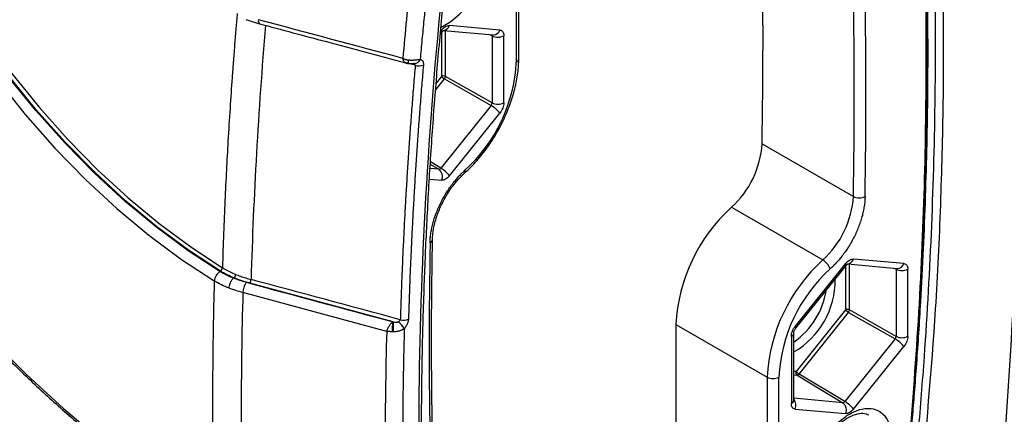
# Model space of a CAD drawing. Header units: millimetres. Extents: x 25 to 1092, y 25 to 838.
# Tile 85 of 94: x 986 to 1056, y 541 to 569. Entities that reach past the tile are written whole.
import ezdxf

# ---------------------------------------------------------------- set-up
doc = ezdxf.new("R2010")
doc.units = ezdxf.units.MM
doc.header["$LTSCALE"] = 4

msp = doc.modelspace()

# ---------------------------------------------------------------- linework, layer by layer
for p, q in [((1021.794175, 565.971777), (1021.794175, 574.527348)), ((1021.61966, 574.284128), (1021.61966, 565.728557)), ((1002.314513, 568.77413), (1003.274236, 568.461325)), ((1020.442107, 568.008234), (1016.847127, 568.329679)), ((1016.191667, 567.705747), (1016.327549, 567.874783)), ((1016.284477, 568.004868), (1016.211168, 567.913672)), ((1016.285406, 567.822357), (1016.285406, 564.69898)), ((1016.423132, 567.974933), (1019.967728, 567.657992)), ((1016.565759, 564.700392), (1016.565759, 567.96218)), ((1019.753863, 567.677115), (1019.88822, 567.603751)), ((1019.88822, 567.603751), (1019.88822, 562.810185)), ((1020.723432, 562.814393), (1020.723432, 567.607959)), ((1014.403935, 565.495851), (1013.90035, 565.630837)), ((1014.342854, 565.616447), (1014.303022, 565.617878)), ((1016.285406, 564.69898), (1015.893048, 564.21089)), ((1019.88822, 562.810185), (1016.565759, 564.700392)), ((1015.853571, 563.720165), (1016.495059, 564.518171)), ((1016.495059, 564.518171), (1019.81752, 562.627963)), ((1019.81752, 562.627963), (1016.22254, 558.155843)), ((1016.847127, 557.617185), (1020.442107, 562.089306)), ((1039.171609, 559.898759), (1045.689471, 556.136077)), ((1015.477204, 558.436916), (1016.08114, 558.074214)), ((1016.22254, 558.155843), (1015.486896, 558.597643)), ((1016.08114, 558.074214), (1015.459836, 558.129768)), ((1015.416873, 557.369951), (1016.284477, 557.292374)), ((1036.987014, 555.364405), (1043.504876, 551.601723)), ((1045.134433, 551.344728), (1041.539454, 546.872608)), ((1041.582526, 546.742523), (1045.177506, 551.214644)), ((1045.273089, 551.314793), (1048.817684, 550.997853)), ((1045.415716, 548.040253), (1045.415716, 551.30204)), ((1049.292064, 551.348094), (1045.697084, 551.66954)), ((1045.135363, 551.162218), (1045.135363, 548.03884)), ((1048.60382, 551.016975), (1048.738176, 550.943611)), ((1048.738176, 550.943611), (1048.738176, 546.150045)), ((1049.573389, 546.154253), (1049.573389, 550.947819)), ((1001.427977, 550.299711), (1001.464858, 550.321003)), ((1012.83618, 547.188426), (1002.59348, 549.94432)), ((1012.366476, 546.505237), (1002.094905, 549.268856)), ((1045.135363, 548.03884), (1041.597382, 543.637626)), ((1041.807035, 543.456816), (1045.345016, 547.858031)), ((1045.345016, 547.858031), (1048.667476, 545.967824)), ((1048.738176, 546.150045), (1045.415716, 548.040253)), ((1033.012581, 546.989755), (1033.012581, 538.434184)), ((1033.012581, 546.989755), (1039.530443, 543.227073)), ((1041.432643, 541.597175), (1041.432643, 546.390741)), ((1041.258128, 546.147521), (1041.258128, 541.353955)), ((1048.667476, 545.967824), (1045.072497, 541.495703)), ((1045.697084, 540.957046), (1049.292064, 545.429166)), ((1041.597382, 543.637626), (1041.432643, 543.652356)), ((1039.530443, 543.227073), (1039.530443, 534.671503)), ((1040.3619, 534.677786), (1040.3619, 543.233357)), ((1041.432643, 543.396021), (1041.665635, 543.375188)), ((1041.665635, 543.375188), (1044.931097, 541.414075)), ((1045.072497, 541.495703), (1041.807035, 543.456816)), ((1041.431947, 541.599027), (1041.432643, 541.597238)), ((1044.931097, 541.414075), (1041.432643, 541.726889)), ((1041.539454, 540.95368), (1045.134433, 540.632235))]:
    msp.add_line(p, q)
at = {"flags": 128}
for points in [[(957.510418, 593.766442), (958.136552, 591.37335), (959.176108, 587.869606), (960.363204, 584.357131), (961.693646, 580.848332), (963.162734, 577.355603), (964.765281, 573.89128), (966.495624, 570.467602), (968.347653, 567.09666), (970.314825, 563.790361), (972.390193, 560.560385), (974.566424, 557.41814), (976.835833, 554.374726), (979.190404, 551.440891), (981.621819, 548.627), (984.12149, 545.942992), (986.680588, 543.398346), (989.290074, 541.002052), (991.94073, 538.762573), (994.623193, 536.68782), (997.327989, 534.785121), (1000.045564, 533.061197)], [(971.662015, 590.492146), (972.473272, 587.622816), (973.484106, 584.596641), (974.651811, 581.575041), (975.969717, 578.575279), (977.430295, 575.61449), (979.025203, 572.709587), (980.745329, 569.877164), (982.580847, 567.133401), (984.521273, 564.493971), (986.555522, 561.973952), (988.671973, 559.587739), (990.858536, 557.348964), (993.102721, 555.270414), (995.391709, 553.363963), (997.712423, 551.640502), (1000.051607, 550.109876)], [(1000.458426, 550.774278), (998.182054, 552.262334), (995.923203, 553.93541), (993.694399, 555.784226), (991.508002, 557.798532), (989.376136, 559.967156), (987.310624, 562.278073), (985.322921, 564.718467), (983.424048, 567.274805), (981.624536, 569.932911), (979.934364, 572.678044), (978.362905, 575.494982), (976.918874, 578.368103), (975.610278, 581.281473), (974.444375, 584.218938), (973.427629, 587.164208), (972.565679, 590.100949), (972.495394, 590.366079)], [(1000.489666, 550.809814), (998.213014, 552.299338), (995.953972, 553.973882), (993.72507, 555.824155), (991.538674, 557.839894), (989.40691, 560.009917), (987.341606, 562.322187), (985.354217, 564.763877), (983.455767, 567.321442), (981.656789, 569.980695), (979.96726, 572.726885), (978.396555, 575.544778), (976.953384, 578.418742), (975.645755, 581.332836), (974.48092, 584.270893), (973.465342, 587.216616), (972.604653, 590.153664), (972.550321, 590.358561)], [(972.847782, 590.314715), (972.875537, 590.210432), (973.73255, 587.286745), (974.743724, 584.354449), (975.903449, 581.429806), (977.205295, 578.529037), (978.642041, 575.66823), (980.205719, 572.86325), (981.887656, 570.129655), (983.678525, 567.482605), (985.568392, 564.936781), (987.546778, 562.506302), (989.602708, 560.204649), (991.724782, 558.044585), (993.90123, 556.038091), (996.119981, 554.196296), (998.368729, 552.529413), (1000.635004, 551.046688)], [(1016.327549, 567.874783), (1016.330883, 567.880093), (1016.332871, 567.909487), (1016.317206, 567.951606), (1016.284477, 568.004868)], [(1045.177506, 551.214644), (1045.18084, 551.219953), (1045.182828, 551.249347), (1045.167163, 551.291466), (1045.134433, 551.344728)], [(1041.576252, 546.736822), (1041.58586, 546.747833), (1041.587848, 546.777226), (1041.572183, 546.819346), (1041.539454, 546.872608)]]:
    msp.add_lwpolyline(points, dxfattribs=at)
for centre, radius, start, end in [((619.006841, 567.204647), 420.228281, 359.00383267, 0.94376096), ((1013.23615, 573.738343), 6.30861, 298.38333175, 357.92852794), ((625.747635, 563.440037), 420.00535, 359.00356703, 0.99643297), ((626.017498, 563.446271), 420.566943, 359.00356703, 0.99643297), ((1003.530193, 568.67988), 0.337267, 168.23062073, 220.16044525), ((1016.364438, 568.480486), 0.505699, 276.93122553, 342.64967336), ((1020.301707, 568.423517), 0.918143, 243.23378134, 297.34351614), ((1019.969388, 568.152122), 0.494132, 269.80745358, 343.07061213), ((1021.500879, 565.998004), 0.294466, 293.78963247, 354.89022658), ((1015.041386, 565.740987), 1.145972, 173.00247312, 185.69874881), ((1014.334799, 566.063668), 0.446262, 269.00399236, 340.87455006), ((1014.672617, 566.340452), 0.886307, 252.35327441, 290.61859018), ((1010.433603, 566.30147), 11.200719, 312.15587059, 357.06806269), ((1016.426965, 564.425224), 0.30819, 63.23378134, 117.34351614), ((1016.880111, 565.176603), 0.762757, 218.76881813, 239.6808285), ((1016.251035, 564.717676), 0.315199, 320.73191259, 356.85672767), ((1018.670393, 560.666398), 2.272364, 38.76881813, 59.6808285), ((1020.301707, 563.629951), 0.918143, 243.23378134, 297.34351614), ((1032.479752, 560.32938), 6.705699, 312.23353388, 356.31809201), ((1015.690085, 557.555149), 0.649886, 336.15020917, 53.00620512), ((1015.075413, 556.194278), 2.272364, 38.76881813, 59.6808285), ((1017.782862, 557.915846), 0.187162, 321.68407781, 26.08217209), ((1038.997614, 556.566698), 6.705699, 312.23353388, 356.31809201), ((1046.108718, 556.97246), 0.935577, 243.37715927, 296.13603895), ((1045.130845, 546.369098), 12.134147, 132.15587097, 177.06806269), ((1435.964062, 545.515643), 420.566943, 179.00356703, 180.99643297), ((1015.350903, 553.093482), 0.286034, 292.57672819, 353.5448104), ((1051.648707, 542.606416), 12.134147, 132.15587097, 177.06806269), ((1042.842112, 550.519956), 1.268651, 20.47750899, 58.50552486), ((1045.214151, 551.820515), 0.505982, 277.09727248, 342.63956441), ((1048.819345, 551.491982), 0.494132, 269.80745358, 343.07061213), ((1000.935208, 550.02559), 0.887611, 122.48996348, 174.55113377), ((1000.319239, 551.077406), 0.317256, 302.49267234, 354.4435567), ((1001.211824, 550.588619), 0.3683, 313.3960892, 357.59391184), ((1051.547957, 542.660444), 11.200719, 132.15587097, 177.06806269), ((1049.151663, 551.763377), 0.918143, 243.23378134, 297.34351614), ((1003.446103, 549.241093), 1.351484, 145.57450931, 178.82296649), ((1002.195293, 550.217204), 0.482721, 325.57655769, 358.77911118), ((1038.472517, 550.154404), 5.914974, 300.02951337, 0.74440761), ((1038.321166, 550.256887), 5.485256, 304.55823697, 351.34346866), ((1045.276922, 547.765085), 0.30819, 63.23378134, 117.34351614), ((1045.730068, 548.516463), 0.762757, 218.76881813, 239.6808285), ((1045.100991, 548.057536), 0.315199, 320.73191259, 356.85672767), ((1019.512834, 546.466099), 6.755925, 173.85415334, 179.91543992), ((1083.523456, 546.456155), 70.691068, 179.4064763, 179.98584251), ((1012.251076, 545.80348), 1.648816, 33.6090398, 56.58790732), ((1013.569321, 548.143717), 0.837747, 253.81677832, 294.6130691), ((1041.139371, 546.417048), 0.29453, 293.77899478, 354.69690366), ((1047.52035, 544.006259), 2.272364, 38.76881813, 59.6808285), ((1049.151663, 546.969811), 0.918143, 243.23378134, 297.34351614), ((1041.796899, 543.549421), 0.218145, 156.15020917, 233.00620513), ((1042.192087, 544.115248), 0.762757, 218.76881813, 239.6808285), ((1039.939976, 544.050064), 0.919255, 243.54436742, 297.32159713), ((1041.652896, 543.560538), 0.185788, 273.93172586, 326.06289761), ((1041.139602, 541.623218), 0.294196, 293.75852895, 354.92133009), ((1040.898876, 541.215713), 0.692099, 337.75257347, 39.53566028), ((1044.540042, 540.89501), 0.649886, 336.15020917, 53.00620512), ((1043.92537, 539.534138), 2.272364, 38.76881813, 59.6808285)]:
    msp.add_arc(centre, radius, start, end)
for points, knots in [([(935.874653, 604.508981), (935.882712, 604.468344), (936.149132, 603.125053), (936.790284, 600.458465), (937.804672, 596.518656), (938.953074, 592.574888), (940.21264, 588.640171), (941.583379, 584.724339), (943.056891, 580.84203), (944.622152, 577.01528), (946.256444, 573.286946), (947.924147, 569.717493), (949.460605, 566.614431), (950.870265, 563.89654), (952.311207, 561.222342), (954.139548, 557.975838), (955.899744, 555.020793), (957.623765, 552.248981), (959.128124, 549.907921), (960.971815, 547.153972), (962.961403, 544.306489), (965.102272, 541.376825), (967.369521, 538.414525), (969.748691, 535.450204), (972.227616, 532.508207), (974.79625, 529.607758), (977.445928, 526.764557), (980.168949, 523.991753), (982.958306, 521.300575), (985.807509, 518.700894), (988.710417, 516.201096), (991.661362, 513.809993), (994.654303, 511.530646), (997.68577, 509.384318), (999.945241, 507.85988), (1001.198119, 507.095928), (1001.423561, 506.958463)], [0, 0, 0, 0, 0.001075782, 0.035561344, 0.069970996, 0.104292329, 0.138505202, 0.172575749, 0.20644404, 0.239995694, 0.272986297, 0.304792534, 0.334791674, 0.356051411, 0.378116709, 0.407463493, 0.445121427, 0.460329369, 0.485576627, 0.511773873, 0.539861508, 0.569159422, 0.599394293, 0.630348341, 0.661867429, 0.693838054, 0.726175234, 0.758814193, 0.791704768, 0.824807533, 0.85809106, 0.891529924, 0.925103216, 0.958793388, 0.992585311, 1, 1, 1, 1]), ([(937.467141, 603.354134), (937.562136, 602.848055), (938.107561, 599.94235), (939.559639, 594.519226), (941.820207, 587.154138), (944.549156, 579.778174), (947.69225, 572.451095), (951.233246, 565.21232), (955.135248, 558.122852), (959.251889, 551.43407), (963.53321, 545.171886), (967.923958, 539.334942), (972.519756, 533.776072), (976.017623, 529.933905), (979.710207, 526.115046), (983.611415, 522.332554), (988.344169, 518.244315), (992.303172, 515.125987), (994.425191, 513.603693), (995.453543, 512.865975)], [0, 0, 0, 0, 0.014912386, 0.085621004, 0.156330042, 0.226787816, 0.297311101, 0.368087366, 0.438864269, 0.509388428, 0.573976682, 0.638758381, 0.70353973, 0.768127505, 0.780923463, 0.850827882, 0.920732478, 0.961586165, 1, 1, 1, 1]), ([(1036.789056, 591.042641), (1036.9411, 591.131824), (1037.245051, 591.310109), (1037.700713, 591.568492), (1038.155881, 591.820075), (1038.610555, 592.06422), (1039.064736, 592.301099), (1039.518422, 592.530665), (1039.971614, 592.75293), (1040.424313, 592.967892), (1040.876517, 593.175551), (1041.328227, 593.375908), (1041.779442, 593.568962), (1042.230165, 593.754709), (1043.018983, 594.067377), (1044.138751, 594.473191), (1045.580613, 594.918157), (1046.761927, 595.217193), (1047.703794, 595.416023), (1048.288216, 595.521278), (1048.702268, 595.592662), (1048.943369, 595.666245), (1049.119798, 595.745323), (1049.308195, 595.847571), (1049.561735, 595.995808), (1050.016072, 596.266342), (1050.511239, 596.558854), (1051.019897, 596.859881), (1051.401206, 597.087489), (1051.795694, 597.320178), (1052.303022, 597.574565), (1052.934277, 597.805173), (1053.665874, 597.934314), (1054.352631, 597.90406), (1054.975946, 597.720884), (1055.518142, 597.381816), (1055.968797, 596.90173), (1056.315109, 596.287194), (1056.511044, 595.6762), (1056.598118, 595.204527), (1056.632478, 594.921832), (1056.655933, 594.708286), (1056.679305, 594.494701), (1056.712174, 594.211177), (1056.766585, 593.71272), (1056.977654, 591.765619), (1057.301879, 588.416173), (1057.669183, 583.769591), (1057.957255, 579.070751), (1058.166542, 574.320016), (1058.29693, 569.517255), (1058.382722, 561.430319), (1058.135613, 549.88839), (1057.40639, 539.110217), (1056.842573, 533.016144), (1056.733569, 531.890543), (1056.670307, 531.246778), (1056.62556, 530.764843), (1056.561173, 530.274864), (1056.434207, 529.61019), (1056.205713, 528.763256), (1055.82284, 527.740671), (1055.339054, 526.73678), (1054.767773, 525.773038), (1054.120532, 524.876906), (1053.414829, 524.064929), (1052.790214, 523.478017), (1052.279081, 523.069625), (1051.8902, 522.793856), (1051.498228, 522.553494), (1051.090139, 522.315622), (1050.434061, 521.925712), (1049.843661, 521.575971), (1049.333602, 521.273737), (1049.135121, 521.146456), (1048.938736, 521.001276), (1048.743518, 520.834072), (1048.552519, 520.647616), (1048.296781, 520.384317), (1047.847008, 519.929484), (1047.200147, 519.294464), (1046.162477, 518.305725), (1044.853513, 517.118598), (1043.529155, 515.99568), (1042.460463, 515.135843), (1041.65424, 514.510303), (1040.846669, 513.906838), (1040.037749, 513.325475), (1039.227481, 512.766068), (1038.415866, 512.229173), (1037.602904, 511.712716), (1037.060438, 511.387449), (1036.789056, 511.224726)], [0, 0, 0, 0, 0.0045713, 0.009138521, 0.013702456, 0.018263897, 0.022823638, 0.027382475, 0.031941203, 0.036500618, 0.041061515, 0.04562469, 0.050190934, 0.054761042, 0.059335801, 0.074238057, 0.089060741, 0.103930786, 0.111207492, 0.118840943, 0.122566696, 0.124423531, 0.126292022, 0.127900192, 0.130091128, 0.133914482, 0.141560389, 0.144978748, 0.149207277, 0.153026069, 0.15683462, 0.164492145, 0.172282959, 0.1800885, 0.187906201, 0.195701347, 0.203524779, 0.21131148, 0.219103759, 0.223032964, 0.224995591, 0.226957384, 0.228919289, 0.230881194, 0.234804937, 0.242652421, 0.2844992, 0.326313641, 0.368110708, 0.409905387, 0.451712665, 0.493547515, 0.61899867, 0.74442462, 0.760112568, 0.767958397, 0.771881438, 0.775805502, 0.779736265, 0.783639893, 0.791409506, 0.799186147, 0.807009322, 0.814794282, 0.822610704, 0.830413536, 0.838211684, 0.84211255, 0.846007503, 0.84994719, 0.853892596, 0.858278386, 0.869672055, 0.87164381, 0.873613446, 0.875640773, 0.877585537, 0.879620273, 0.881678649, 0.885793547, 0.893981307, 0.902171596, 0.918434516, 0.934714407, 0.942909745, 0.951085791, 0.959247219, 0.967398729, 0.975545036, 0.983690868, 0.991840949, 1, 1, 1, 1]), ([(1050.529074, 596.369425), (1050.716615, 594.617728), (1051.144934, 590.617066), (1051.608091, 584.221744), (1051.953999, 577.21393), (1052.118929, 570.088699), (1052.11157, 562.859916), (1051.920727, 555.531611), (1051.499902, 546.278405), (1050.785416, 538.799303), (1050.363167, 533.322375), (1049.872925, 531.531213), (1048.983305, 529.728376), (1047.792846, 528.125598), (1046.445887, 526.903492), (1045.084708, 526.138936), (1043.737758, 525.433971), (1041.661993, 523.756793), (1038.984628, 521.008027), (1035.37191, 518.219229), (1031.710276, 515.743863), (1028.028062, 513.759368), (1024.388034, 512.205147), (1022.038501, 511.588858), (1020.869735, 511.282287)], [0, 0, 0, 0, 0.056451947, 0.1289294, 0.201476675, 0.274065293, 0.346666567, 0.419252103, 0.491793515, 0.61854038, 0.634061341, 0.649794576, 0.666340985, 0.682938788, 0.698811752, 0.71427275, 0.730133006, 0.745605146, 0.787463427, 0.829855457, 0.872549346, 0.915298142, 0.957865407, 1, 1, 1, 1]), ([(1020.677242, 511.801317), (1021.778307, 512.087949), (1023.986964, 512.662913), (1027.392557, 514.082577), (1030.811951, 515.874473), (1033.795457, 517.797248), (1036.325682, 519.664835), (1038.419956, 521.390305), (1040.506782, 523.182144), (1042.498219, 525.39225), (1044.223467, 526.29467), (1045.441809, 526.988982), (1046.449721, 527.618663), (1047.660434, 528.798519), (1048.845096, 530.577194), (1049.632884, 532.490892), (1049.87863, 534.277352), (1050.026873, 535.966083), (1050.192359, 537.683222), (1050.447889, 540.588394), (1050.87905, 546.076332), (1051.327562, 554.094277), (1051.576272, 563.365138), (1051.542646, 572.500995), (1051.253405, 580.72308), (1050.782985, 588.069737), (1050.353252, 592.919115), (1050.070611, 595.565209), (1050.017115, 596.066039)], [0, 0, 0, 0, 0.040093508, 0.080424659, 0.120527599, 0.160243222, 0.185258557, 0.210250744, 0.23545478, 0.260796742, 0.285889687, 0.294850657, 0.303744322, 0.321230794, 0.338722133, 0.356216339, 0.372166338, 0.38898695, 0.405407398, 0.421829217, 0.473408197, 0.565558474, 0.658455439, 0.751279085, 0.84414723, 0.91392408, 0.983708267, 1, 1, 1, 1]), ([(1049.455678, 595.733494), (1049.787028, 592.334324), (1050.459281, 585.437971), (1050.943918, 574.688111), (1051.038246, 564.866713), (1050.848059, 556.152359), (1050.585953, 550.399001), (1050.340967, 546.396296), (1050.19277, 544.2208), (1050.062779, 542.497494), (1049.960479, 541.215249), (1049.887961, 540.332262), (1049.811685, 539.428128), (1049.731619, 538.502836), (1049.647896, 537.556436), (1049.563825, 536.630886), (1049.485994, 535.776749), (1049.409537, 534.97131), (1049.335021, 534.207956), (1049.23845, 533.428187), (1049.157988, 532.834009), (1049.036006, 532.480382), (1049.008123, 532.399549)], [0, 0, 0, 0, 0.1711801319, 0.3472960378, 0.5233971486, 0.639360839, 0.755362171, 0.7893670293, 0.8229346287, 0.8547881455, 0.8678427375, 0.8812025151, 0.8948675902, 0.9088380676, 0.923114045, 0.9376956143, 0.9506773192, 0.961715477, 0.9740457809, 0.9850333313, 0.9965788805, 1, 1, 1, 1]), ([(1036.376342, 511.953318), (1036.791465, 512.199028), (1037.20723, 512.454062), (1038.034628, 512.979668), (1038.446893, 513.250577), (1039.679359, 514.087613), (1040.495648, 514.678093), (1042.92872, 516.543352), (1044.529332, 517.910328), (1046.502889, 519.778148), (1046.896238, 520.159677), (1047.386172, 520.646662), (1047.485468, 520.74579), (1047.62942, 520.890962), (1047.676245, 520.938537), (1047.773037, 521.03771), (1047.82252, 521.088804), (1047.975328, 521.245047), (1048.08246, 521.353145), (1048.259534, 521.516341), (1048.320983, 521.570427), (1048.442699, 521.670936), (1048.503028, 521.717809), (1048.681441, 521.849449), (1048.796646, 521.925108), (1048.936015, 522.01085), (1048.964446, 522.028004), (1049.018899, 522.060415), (1049.042727, 522.0745), (1049.11831, 522.119322), (1049.370255, 522.268726), (1049.823756, 522.537653), (1050.226867, 522.7767), (1050.529201, 522.955985), (1050.632017, 523.016776), (1050.834254, 523.135395), (1050.934014, 523.193803), (1051.130669, 523.310955), (1051.228564, 523.370145), (1051.414394, 523.487618), (1051.505499, 523.548437), (1051.779095, 523.740665), (1051.959416, 523.879981), (1052.315468, 524.180012), (1052.491133, 524.34063), (1052.83805, 524.684568), (1053.008842, 524.867421), (1053.503889, 525.438985), (1053.812481, 525.849805), (1054.23993, 526.508707), (1054.376135, 526.735578), (1054.630687, 527.193741), (1054.749725, 527.426061), (1055.082588, 528.131814), (1055.272669, 528.618247), (1055.568477, 529.57538), (1055.677144, 530.046952), (1055.777483, 530.744419), (1055.800863, 530.979859), (1055.835715, 531.347461), (1055.847763, 531.473954), (1055.872167, 531.721775), (1055.884226, 531.844686), (1055.94436, 532.461365), (1055.991378, 532.954155), (1056.221026, 535.41534), (1056.38733, 537.375444), (1056.834059, 543.229252), (1057.062311, 547.096465), (1057.380078, 554.76047), (1057.46958, 558.559457), (1057.50891, 566.072873), (1057.458744, 569.784224), (1057.219247, 577.118712), (1057.029992, 580.741605), (1056.641526, 586.109211), (1056.494578, 587.887482), (1056.248076, 590.536559), (1056.161564, 591.416531), (1056.0253, 592.731681), (1055.978796, 593.169253), (1055.907416, 593.824419), (1055.883351, 594.042612), (1055.846849, 594.369604), (1055.834614, 594.478544), (1055.816157, 594.641891), (1055.809987, 594.696336), (1055.797616, 594.805196), (1055.791276, 594.861321), (1055.78528, 594.913126)], [0, 0, 0, 0, 0.015625, 0.015625, 0.03125, 0.03125, 0.0625, 0.0625, 0.125, 0.125, 0.140625, 0.140625, 0.14453125, 0.14453125, 0.146484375, 0.146484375, 0.1484375, 0.1484375, 0.15234375, 0.15234375, 0.154296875, 0.154296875, 0.15625, 0.15625, 0.16015625, 0.16015625, 0.161132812, 0.161132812, 0.162109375, 0.162109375, 0.1640625, 0.171875, 0.1796875, 0.1796875, 0.18359375, 0.18359375, 0.1875, 0.1875, 0.19140625, 0.19140625, 0.1953125, 0.1953125, 0.203125, 0.203125, 0.2109375, 0.2109375, 0.21875, 0.21875, 0.234375, 0.234375, 0.2421875, 0.2421875, 0.25, 0.25, 0.265625, 0.265625, 0.28125, 0.28125, 0.2890625, 0.2890625, 0.29296875, 0.29296875, 0.296875, 0.296875, 0.3125, 0.3125, 0.375, 0.375, 0.5, 0.5, 0.625, 0.625, 0.75, 0.75, 0.875, 0.875, 0.9375, 0.9375, 0.96875, 0.96875, 0.984375, 0.984375, 0.9921875, 0.9921875, 0.99609375, 0.99609375, 0.998046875, 0.998046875, 1, 1, 1, 1]), ([(957.396025, 593.810935), (957.624668, 592.906884), (958.131908, 590.901266), (959.080476, 587.770982), (960.206322, 584.437774), (961.46429, 581.107711), (962.845405, 577.792034), (964.346683, 574.50079), (965.963073, 571.244262), (967.68963, 568.032549), (969.520953, 564.875632), (971.451352, 561.78333), (973.47483, 558.765262), (975.585109, 555.830821), (977.775655, 552.989141), (980.03969, 550.249072), (982.370221, 547.619154), (984.760056, 545.10759), (987.201829, 542.722234), (989.688023, 540.470529), (992.210989, 538.359619), (994.762982, 536.39585), (997.290972, 534.618291), (999.091633, 533.46433), (1000.03131, 532.89776), (1000.153472, 532.824103)], [0, 0, 0, 0, 0.03746009, 0.083104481, 0.128744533, 0.174380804, 0.220013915, 0.265644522, 0.311273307, 0.356900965, 0.4025282, 0.448155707, 0.493783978, 0.539413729, 0.585045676, 0.630680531, 0.676318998, 0.721961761, 0.767609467, 0.813262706, 0.85892197, 0.904587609, 0.950259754, 0.993533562, 1, 1, 1, 1]), ([(1049.080271, 532.739858), (1049.113671, 532.882895), (1049.223854, 533.354769), (1049.361573, 535.030549), (1049.911848, 540.505063), (1050.541379, 549.497613), (1050.958512, 560.944588), (1050.937043, 572.151764), (1050.531852, 583.049585), (1049.906096, 590.05223), (1049.596594, 593.515776)], [0, 0, 0, 0, 0.0064038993, 0.0211262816, 0.0789901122, 0.2640041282, 0.4489846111, 0.6339548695, 0.8189521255, 1, 1, 1, 1]), ([(1036.789056, 511.224726), (1036.640284, 511.141868), (1036.342843, 510.976208), (1035.896886, 510.735952), (1035.451309, 510.501855), (1035.006112, 510.274498), (1034.561295, 510.053725), (1034.116858, 509.839578), (1033.672801, 509.632046), (1033.229124, 509.431133), (1032.785827, 509.236836), (1032.34291, 509.049157), (1031.900373, 508.868095), (1031.458216, 508.69365), (1031.016439, 508.525826), (1030.202867, 508.228659), (1029.025621, 507.838368), (1027.7495, 507.4851), (1026.737675, 507.247538), (1025.980234, 507.091541), (1025.351956, 506.978629), (1024.906389, 506.911159), (1024.656302, 506.871249), (1024.466971, 506.832302), (1024.282601, 506.777072), (1024.084056, 506.688454), (1023.883346, 506.582612), (1023.478803, 506.354313), (1022.941113, 506.052772), (1022.401002, 505.748801), (1022.063428, 505.55954), (1021.858522, 505.443241), (1021.588605, 505.290399), (1021.115397, 505.036482), (1020.444364, 504.772506), (1019.666836, 504.607574), (1018.937192, 504.606318), (1018.344927, 504.745396), (1017.878747, 504.968828), (1017.519699, 505.229039), (1017.151431, 505.606697), (1016.808494, 506.139459), (1016.607563, 506.682327), (1016.511579, 507.075518), (1016.457781, 507.343206), (1016.41412, 507.694917), (1016.365673, 508.119553), (1016.300878, 508.685659), (1016.22196, 509.395264), (1015.670193, 514.510615), (1014.919981, 524.070735), (1014.550381, 538.430904), (1014.900905, 553.198698), (1015.637709, 563.602484), (1016.183042, 569.337916), (1016.260706, 570.13564), (1016.325305, 570.774977), (1016.37361, 571.254397), (1016.418713, 571.731813), (1016.499572, 572.373764), (1016.678054, 573.203104), (1017.00301, 574.21277), (1017.436917, 575.217659), (1017.964225, 576.190737), (1018.576514, 577.113892), (1019.258864, 577.961758), (1019.995473, 578.720206), (1020.641268, 579.257834), (1021.168169, 579.62821), (1021.56705, 579.869956), (1021.966159, 580.09281), (1022.44504, 580.359519), (1022.9186, 580.627057), (1023.354929, 580.872468), (1023.674112, 581.051958), (1023.935434, 581.197534), (1024.16392, 581.342853), (1024.430753, 581.535871), (1024.687273, 581.773688), (1024.943084, 582.026261), (1025.135241, 582.214592), (1025.329532, 582.400791), (1025.717813, 582.771258), (1026.30413, 583.319358), (1027.350597, 584.267188), (1028.671963, 585.406737), (1030.008749, 586.484007), (1031.086085, 587.307684), (1031.897192, 587.905632), (1032.709519, 588.482306), (1033.523068, 589.037678), (1034.337839, 589.571889), (1035.15383, 590.084404), (1035.971043, 590.577216), (1036.516298, 590.88745), (1036.789056, 591.042641)], [0, 0, 0, 0, 0.004357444, 0.008711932, 0.013064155, 0.017414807, 0.021764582, 0.026114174, 0.030464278, 0.034815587, 0.039168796, 0.043524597, 0.047883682, 0.05224674, 0.05661446, 0.060987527, 0.076429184, 0.091782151, 0.099505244, 0.107262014, 0.115024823, 0.118913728, 0.121134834, 0.12279283, 0.124722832, 0.126664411, 0.12862705, 0.130602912, 0.138512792, 0.144376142, 0.146422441, 0.148400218, 0.150377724, 0.1543286, 0.162255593, 0.170154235, 0.178062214, 0.185973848, 0.19123495, 0.19652711, 0.201805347, 0.20970162, 0.217616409, 0.219573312, 0.221529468, 0.22542881, 0.229318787, 0.233228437, 0.241025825, 0.248829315, 0.373568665, 0.498283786, 0.623103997, 0.747896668, 0.755696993, 0.763502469, 0.767404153, 0.771305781, 0.775208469, 0.77909386, 0.786804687, 0.794570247, 0.802288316, 0.810030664, 0.817736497, 0.825494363, 0.833215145, 0.840964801, 0.844852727, 0.848750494, 0.85264651, 0.856542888, 0.862776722, 0.866517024, 0.869322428, 0.872126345, 0.874168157, 0.876024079, 0.880005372, 0.882015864, 0.884026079, 0.885998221, 0.888040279, 0.896051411, 0.904062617, 0.920048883, 0.936056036, 0.944084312, 0.952093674, 0.960088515, 0.968073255, 0.976052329, 0.984030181, 0.992011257, 1, 1, 1, 1]), ([(1017.046356, 506.52585), (1016.985621, 506.618007), (1016.696455, 507.056771), (1016.549331, 508.246348), (1016.392527, 509.784726), (1016.231773, 511.272816), (1016.089777, 512.697257), (1015.842583, 515.309261), (1015.429262, 520.37648), (1015.123573, 525.9559), (1014.963056, 530.755048), (1014.897828, 533.507648), (1014.85844, 536.332935), (1014.846761, 539.252376), (1014.864453, 542.142618), (1014.906851, 544.843204), (1014.967785, 547.375396), (1015.065445, 550.42907), (1015.225514, 554.164791), (1015.47491, 558.571587), (1015.735288, 562.286606), (1015.977775, 565.283514), (1016.167769, 567.513011), (1016.390608, 569.723818), (1016.543459, 571.775172), (1016.889253, 573.632043), (1017.561748, 575.25304), (1018.34803, 576.625625), (1019.317102, 577.874844), (1020.415787, 578.943473), (1021.600023, 579.698557), (1022.771618, 580.356), (1023.95177, 580.929208), (1025.267022, 582.149218), (1026.84048, 583.65211), (1028.862282, 585.392107), (1031.257838, 587.279137), (1033.900005, 589.152504), (1035.761078, 590.221245), (1036.664383, 590.739978)], [0, 0, 0, 0, 0.005163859, 0.024585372, 0.04355985, 0.060893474, 0.07711476, 0.092946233, 0.151391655, 0.25086343, 0.280992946, 0.311129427, 0.341954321, 0.373960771, 0.406650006, 0.435982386, 0.461355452, 0.488223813, 0.533939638, 0.5805079, 0.627796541, 0.650831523, 0.674348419, 0.69747887, 0.719428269, 0.738959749, 0.752630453, 0.766596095, 0.780766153, 0.795073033, 0.809611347, 0.824685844, 0.838908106, 0.853069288, 0.875376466, 0.90097317, 0.930665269, 0.966347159, 1, 1, 1, 1]), ([(1050.676319, 576.24323), (1050.68883, 575.996975), (1050.854735, 572.731474), (1050.899052, 566.270398), (1050.787944, 556.867782), (1050.354452, 547.292028), (1049.841537, 540.574603), (1049.506322, 536.829888), (1049.436497, 536.06101), (1049.367633, 535.313516), (1049.298853, 534.573867), (1049.232145, 533.907953), (1049.161646, 533.252832), (1049.073538, 532.626721), (1048.895417, 531.878211), (1048.546402, 531.008812), (1048.017056, 530.075257), (1047.380585, 529.224966), (1046.495111, 528.373497), (1045.35995, 527.733859), (1044.080533, 527.007922), (1042.767912, 526.205287), (1041.559896, 524.931984), (1040.299011, 523.753764), (1039.007323, 522.591157), (1036.98587, 520.896489), (1035.178495, 519.46284), (1033.79543, 518.609082), (1033.596114, 518.486045)], [0, 0, 0, 0, 0.012242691, 0.162345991, 0.312604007, 0.462595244, 0.612534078, 0.62349749, 0.634853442, 0.647881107, 0.657840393, 0.668822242, 0.678361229, 0.687729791, 0.696960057, 0.71088531, 0.724895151, 0.738916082, 0.752903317, 0.776165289, 0.801400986, 0.824608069, 0.848349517, 0.873421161, 0.898239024, 0.922956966, 0.988897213, 1, 1, 1, 1]), ([(1015.303951, 571.585882), (1015.254814, 571.112008), (1015.15654, 570.164273), (1015.017024, 568.746012), (1014.882775, 567.330014), (1014.798545, 566.388313), (1014.75643, 565.917455)], [0, 0, 0, 0, 0.250003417, 0.500000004, 0.749996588, 1, 1, 1, 1]), ([(1001.687806, 569.200173), (1001.657968, 568.848222), (1001.596538, 568.123624), (1001.506546, 567.007673), (1001.415536, 565.831399), (1001.30268, 564.298925), (1001.170328, 562.366658), (1001.035219, 560.168991), (1000.914779, 557.971151), (1000.809679, 555.788636), (1000.712719, 553.461961), (1000.661447, 551.868502), (1000.635004, 551.046688)], [0, 0, 0, 0, 0.057440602, 0.118258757, 0.182454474, 0.250027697, 0.369582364, 0.500097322, 0.612474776, 0.733251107, 0.862426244, 1, 1, 1, 1]), ([(1003.272494, 568.462333), (1004.866698, 568.035664), (1008.345051, 567.104726), (1011.823353, 566.171668), (1013.707474, 565.666251)], [0, 0, 0, 0, 0.458321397, 1, 1, 1, 1]), ([(1016.284477, 568.004868), (1016.369572, 568.110726), (1016.467602, 568.197634), (1016.664001, 568.311012), (1016.762031, 568.337288), (1016.847127, 568.329679)], [0, 0, 0, 0, 0.5, 0.5, 1, 1, 1, 1]), ([(1016.327723, 567.875001), (1016.340419, 567.889956), (1016.364872, 567.918759), (1016.402007, 567.955557), (1016.428296, 567.974441), (1016.422896, 567.975574), (1016.421609, 567.975845)], [0, 0, 0, 0, 0.242999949, 0.468002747, 0.873178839, 1, 1, 1, 1]), ([(1020.442107, 568.008234), (1020.527203, 568.000625), (1020.598953, 567.959168), (1020.697153, 567.819448), (1020.723432, 567.721426), (1020.723432, 567.607959)], [0, 0, 0, 0, 0.5, 0.5, 1, 1, 1, 1]), ([(1013.514379, 565.985558), (1013.540633, 565.974947), (1013.58732, 565.956079), (1013.650583, 565.934574), (1013.722846, 565.912727), (1013.804908, 565.89259), (1013.873128, 565.884329), (1013.90395, 565.880597)], [0, 0, 0, 0, 0.213852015, 0.380277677, 0.496671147, 0.772597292, 1, 1, 1, 1]), ([(1013.91471, 565.692898), (1013.902163, 565.685427), (1013.875801, 565.669729), (1013.834341, 565.654901), (1013.790011, 565.647774), (1013.743839, 565.651702), (1013.697269, 565.66887), (1013.650538, 565.702014), (1013.60682, 565.752243), (1013.568315, 565.818759), (1013.536613, 565.896286), (1013.521798, 565.955769), (1013.514379, 565.985558)], [0, 0, 0, 0, 0.072352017, 0.152024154, 0.239001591, 0.332989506, 0.433351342, 0.539077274, 0.657512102, 0.772993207, 0.886315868, 1, 1, 1, 1]), ([(1017.929793, 557.799882), (1018.080708, 557.941738), (1018.516771, 558.351629), (1019.195425, 559.128461), (1019.923686, 560.144324), (1020.554082, 561.236941), (1021.071069, 562.375798), (1021.46124, 563.53336), (1021.707552, 564.659914), (1021.788811, 565.467823), (1021.793285, 565.888192), (1021.794175, 565.971777)], [0, 0, 0, 0, 0.068575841, 0.198148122, 0.327575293, 0.456909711, 0.586307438, 0.715881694, 0.845804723, 0.969340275, 1, 1, 1, 1]), ([(1014.403935, 565.49585), (1014.3637, 565.023907), (1014.283236, 564.080079), (1014.170395, 562.667944), (1014.063314, 561.258608), (1013.962557, 559.852359), (1013.867975, 558.449166), (1013.779608, 557.049085), (1013.697446, 555.65215), (1013.621489, 554.258397), (1013.551747, 552.867869), (1013.488179, 551.480581), (1013.430936, 550.096651), (1013.379452, 548.715819), (1013.350372, 547.798032), (1013.335832, 547.339166)], [0, 0, 0, 0, 0.076978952, 0.153948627, 0.230909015, 0.307860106, 0.384801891, 0.46173436, 0.538657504, 0.615571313, 0.692475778, 0.769370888, 0.846256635, 0.923133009, 1, 1, 1, 1]), ([(1013.744523, 565.653728), (1013.756141, 565.650989), (1013.779416, 565.645501), (1013.818039, 565.637981), (1013.859404, 565.631226), (1013.886616, 565.62859), (1013.901069, 565.627191)], [0, 0, 0, 0, 0.232867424, 0.466536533, 0.716645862, 1, 1, 1, 1]), ([(1013.901067, 565.627189), (1013.999385, 565.62426), (1014.132997, 565.620279), (1014.282223, 565.623408), (1014.324869, 565.618515), (1014.342908, 565.616445)], [0, 0, 0, 0, 0.616478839, 0.837773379, 1, 1, 1, 1]), ([(1013.90395, 565.880597), (1013.935713, 565.878162), (1013.997396, 565.873433), (1014.086977, 565.870506), (1014.169969, 565.870136), (1014.245862, 565.871891), (1014.314374, 565.875019), (1014.409116, 565.880953), (1014.524671, 565.89095), (1014.652666, 565.905576), (1014.722659, 565.913589), (1014.75643, 565.917455)], [0, 0, 0, 0, 0.100317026, 0.19481183, 0.283102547, 0.364925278, 0.440121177, 0.50862134, 0.683586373, 0.847335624, 1, 1, 1, 1]), ([(1014.984726, 565.510916), (1014.944568, 565.039897), (1014.864258, 564.09793), (1014.751625, 562.688585), (1014.644737, 561.282034), (1014.544157, 559.878528), (1014.449734, 558.477998), (1014.361508, 557.080463), (1014.279468, 555.685919), (1014.203616, 554.294365), (1014.133962, 552.905806), (1014.070463, 551.520222), (1014.013273, 550.137691), (1013.961827, 548.75792), (1013.932765, 547.840721), (1013.918232, 547.382087)], [0, 0, 0, 0, 0.076946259, 0.15388094, 0.230806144, 0.307723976, 0.384636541, 0.461545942, 0.538454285, 0.615363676, 0.692276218, 0.769194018, 0.846119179, 0.923053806, 1, 1, 1, 1]), ([(1014.403935, 565.49585), (1014.409601, 565.525417), (1014.398928, 565.553889), (1014.350184, 565.599922), (1014.311812, 565.617935), (1014.266033, 565.628773)], [0, 0, 0, 0, 0.5, 0.5, 1, 1, 1, 1]), ([(1014.75643, 565.917455), (1014.77164, 565.913713), (1014.801752, 565.906304), (1014.842256, 565.886504), (1014.878474, 565.860459), (1014.910085, 565.827523), (1014.939174, 565.785407), (1014.963675, 565.7316), (1014.980498, 565.665177), (1014.989029, 565.591616), (1014.98616, 565.537815), (1014.984726, 565.510916)], [0, 0, 0, 0, 0.1019565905, 0.2018352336, 0.3007119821, 0.3996955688, 0.4998911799, 0.6228763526, 0.7494499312, 0.8747367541, 1, 1, 1, 1]), ([(1020.723432, 562.814393), (1020.723432, 562.700926), (1020.697153, 562.572561), (1020.598953, 562.319463), (1020.527203, 562.195164), (1020.442107, 562.089306)], [0, 0, 0, 0, 0.5, 0.5, 1, 1, 1, 1]), ([(1015.460717, 552.829369), (1015.462287, 552.8863), (1015.465425, 553.000163), (1015.477957, 553.17499), (1015.496191, 553.352372), (1015.520658, 553.5323), (1015.551162, 553.714368), (1015.587688, 553.89827), (1015.630161, 554.083668), (1015.678507, 554.270232), (1015.732638, 554.457624), (1015.792456, 554.645506), (1015.857854, 554.833542), (1015.928715, 555.021392), (1016.004909, 555.208717), (1016.086303, 555.395183), (1016.207249, 555.654402), (1016.376854, 555.983305), (1016.551681, 556.282232), (1016.712856, 556.536366), (1016.838809, 556.723493), (1016.986234, 556.927698), (1017.138602, 557.127355), (1017.315579, 557.344035), (1017.521458, 557.575575), (1017.733096, 557.795577), (1017.878342, 557.930615), (1017.950964, 557.998133)], [0, 0, 0, 0, 0.033335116, 0.066670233, 0.100005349, 0.133340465, 0.166675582, 0.200010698, 0.233345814, 0.266680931, 0.300016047, 0.333351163, 0.36668628, 0.400021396, 0.433356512, 0.466691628, 0.500026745, 0.573286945, 0.646549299, 0.667940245, 0.719683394, 0.756521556, 0.791473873, 0.84360518, 0.895737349, 0.947869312, 1, 1, 1, 1]), ([(1015.635143, 553.06233), (1015.640792, 553.190145), (1015.657339, 553.564555), (1015.785049, 554.248776), (1016.061116, 555.094135), (1016.459289, 555.936889), (1016.959457, 556.729697), (1017.464593, 557.355418), (1017.80042, 557.676275), (1017.929793, 557.799882)], [0, 0, 0, 0, 0.0836130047, 0.2449279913, 0.4073289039, 0.5705593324, 0.7341794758, 0.897596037, 1, 1, 1, 1]), ([(1016.847127, 557.617185), (1016.762031, 557.511327), (1016.664001, 557.42442), (1016.467602, 557.311041), (1016.369572, 557.284765), (1016.284477, 557.292374)], [0, 0, 0, 0, 0.5, 0.5, 1, 1, 1, 1]), ([(1046.520843, 556.132545), (1046.519274, 556.075614), (1046.516135, 555.961751), (1046.503604, 555.786924), (1046.485369, 555.609542), (1046.460903, 555.429614), (1046.430399, 555.247546), (1046.393872, 555.063644), (1046.351399, 554.878245), (1046.303053, 554.691682), (1046.248922, 554.50429), (1046.189104, 554.316407), (1046.123706, 554.128372), (1046.052846, 553.940522), (1045.976651, 553.753197), (1045.895257, 553.566731), (1045.774311, 553.307512), (1045.604707, 552.978609), (1045.429879, 552.679682), (1045.268705, 552.425548), (1045.142751, 552.238421), (1044.995327, 552.034216), (1044.842958, 551.834559), (1044.665982, 551.617879), (1044.460103, 551.386339), (1044.248465, 551.166337), (1044.103219, 551.031299), (1044.030597, 550.96378)], [0, 0, 0, 0, 0.033335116, 0.066670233, 0.100005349, 0.133340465, 0.166675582, 0.200010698, 0.233345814, 0.266680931, 0.300016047, 0.333351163, 0.36668628, 0.400021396, 0.433356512, 0.466691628, 0.500026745, 0.573286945, 0.646549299, 0.667940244, 0.719683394, 0.756521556, 0.791473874, 0.843605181, 0.895737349, 0.947869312, 1, 1, 1, 1]), ([(1015.63514, 538.455603), (1015.615523, 539.8081), (1015.558627, 543.730817), (1015.567552, 548.605772), (1015.621176, 552.141411), (1015.635143, 553.06233)], [0, 0, 0, 0, 0.280138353, 0.812499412, 1, 1, 1, 1]), ([(1045.134433, 551.344728), (1045.219529, 551.450587), (1045.317559, 551.537494), (1045.513958, 551.650873), (1045.611988, 551.677149), (1045.697084, 551.66954)], [0, 0, 0, 0, 0.5, 0.5, 1, 1, 1, 1]), ([(1045.177679, 551.214861), (1045.190376, 551.229816), (1045.214829, 551.258619), (1045.251963, 551.295417), (1045.278253, 551.314301), (1045.272853, 551.315435), (1045.271566, 551.315705)], [0, 0, 0, 0, 0.242999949, 0.468002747, 0.873178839, 1, 1, 1, 1]), ([(1049.292064, 551.348094), (1049.377159, 551.340485), (1049.44891, 551.299029), (1049.547109, 551.159309), (1049.573389, 551.061286), (1049.573389, 550.947819)], [0, 0, 0, 0, 0.5, 0.5, 1, 1, 1, 1]), ([(1000.635004, 551.046688), (1000.693622, 551.011615), (1000.810991, 550.941391), (1000.99464, 550.84199), (1001.183896, 550.747112), (1001.378551, 550.656885), (1001.512702, 550.601072), (1001.579799, 550.573157)], [0, 0, 0, 0, 0.199312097, 0.399074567, 0.599181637, 0.79952615, 1, 1, 1, 1]), ([(1001.579799, 550.573157), (1001.637305, 550.550258), (1001.752579, 550.504358), (1001.930192, 550.439108), (1002.111526, 550.376411), (1002.296767, 550.31673), (1002.485372, 550.259803), (1002.613669, 550.224563), (1002.677904, 550.206919)], [0, 0, 0, 0, 0.1650354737, 0.3308212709, 0.4972852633, 0.6643535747, 0.8319507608, 1, 1, 1, 1]), ([(1000.051607, 550.109876), (1000.039814, 549.670831), (1000.01578, 548.776007), (999.986481, 547.412663), (999.962009, 546.002468), (999.943596, 544.54613), (999.931787, 543.044002), (999.926976, 541.363132), (999.932454, 539.491683), (999.952865, 537.418642), (999.98831, 535.26362), (1000.026221, 533.805276), (1000.045564, 533.061197)], [0, 0, 0, 0, 0.076112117, 0.15512513, 0.237039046, 0.321853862, 0.409569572, 0.50018616, 0.617149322, 0.739439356, 0.867056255, 1, 1, 1, 1]), ([(1001.115371, 549.588908), (1001.116517, 549.642897), (1001.124247, 549.706239), (1001.155957, 549.84258), (1001.180021, 549.915332), (1001.240668, 550.053227), (1001.277062, 550.117943), (1001.352689, 550.225662), (1001.391705, 550.268613), (1001.427977, 550.299711)], [0, 0, 0, 0, 0.25, 0.25, 0.5, 0.5, 0.75, 0.75, 1, 1, 1, 1]), ([(1012.366476, 546.505237), (1012.371671, 546.519834), (1012.382837, 546.551207), (1012.404363, 546.605431), (1012.434249, 546.674364), (1012.473907, 546.756981), (1012.528252, 546.856514), (1012.592858, 546.959687), (1012.663876, 547.056291), (1012.732031, 547.134163), (1012.775223, 547.171603), (1012.795738, 547.189386)], [0, 0, 0, 0, 0.065727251, 0.141269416, 0.22702808, 0.342753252, 0.460902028, 0.610752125, 0.752027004, 0.882222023, 1, 1, 1, 1]), ([(1012.83618, 547.188426), (1012.906132, 547.175492), (1012.9724, 547.166822), (1013.082935, 547.16305), (1013.127662, 547.168069), (1013.159007, 547.179799)], [0, 0, 0, 0, 0.5, 0.5, 1, 1, 1, 1]), ([(1013.159007, 547.179799), (1013.209133, 547.198557), (1013.253041, 547.223269), (1013.315409, 547.278707), (1013.333884, 547.309664), (1013.335832, 547.339166)], [0, 0, 0, 0, 0.5, 0.5, 1, 1, 1, 1]), ([(1013.918232, 547.382087), (1013.917268, 547.364147), (1013.915334, 547.328181), (1013.906788, 547.271491), (1013.89221, 547.204013), (1013.868742, 547.125503), (1013.829865, 547.027882), (1013.776364, 546.923062), (1013.706205, 546.813612), (1013.651827, 546.748924), (1013.624265, 546.716138)], [0, 0, 0, 0, 0.082657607, 0.165707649, 0.249907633, 0.374513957, 0.499427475, 0.66508397, 0.830250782, 1, 1, 1, 1]), ([(1012.756916, 546.476069), (1012.737142, 546.477003), (1012.694602, 546.479013), (1012.627057, 546.481933), (1012.554795, 546.486079), (1012.465951, 546.492302), (1012.404466, 546.500297), (1012.366476, 546.505237)], [0, 0, 0, 0, 0.146229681, 0.314591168, 0.504294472, 0.693715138, 1, 1, 1, 1]), ([(1013.624265, 546.716138), (1013.605316, 546.700868), (1013.566659, 546.669718), (1013.502064, 546.628372), (1013.431106, 546.590412), (1013.353361, 546.556903), (1013.259, 546.524806), (1013.141502, 546.496868), (1012.99494, 546.476055), (1012.888667, 546.474464), (1012.83239, 546.473622)], [0, 0, 0, 0, 0.09081661, 0.185271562, 0.283467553, 0.385431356, 0.491107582, 0.638541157, 0.808589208, 1, 1, 1, 1]), ([(1013.624265, 546.716138), (1013.612762, 546.299797), (1013.589757, 545.46714), (1013.561765, 544.221624), (1013.538554, 542.978713), (1013.520557, 541.738633), (1013.507774, 540.501389), (1013.499772, 539.266735), (1013.498782, 538.446041), (1013.498287, 538.035682)], [0, 0, 0, 0, 0.142865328, 0.28572252, 0.428574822, 0.571425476, 0.714277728, 0.857134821, 1, 1, 1, 1]), ([(1041.258128, 546.147521), (1041.258128, 546.260988), (1041.284408, 546.389352), (1041.382607, 546.642451), (1041.454358, 546.76675), (1041.539454, 546.872608)], [0, 0, 0, 0, 0.5, 0.5, 1, 1, 1, 1]), ([(1041.432643, 546.390802), (1041.434405, 546.414873), (1041.438002, 546.464022), (1041.467331, 546.55366), (1041.514414, 546.650079), (1041.559634, 546.711441), (1041.5827, 546.742741)], [0, 0, 0, 0, 0.234997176, 0.479816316, 0.734666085, 1, 1, 1, 1]), ([(1049.573389, 546.154253), (1049.573389, 546.040786), (1049.547109, 545.912422), (1049.44891, 545.659323), (1049.377159, 545.535025), (1049.292064, 545.429166)], [0, 0, 0, 0, 0.5, 0.5, 1, 1, 1, 1]), ([(1041.539454, 540.95368), (1041.454358, 540.961289), (1041.382607, 541.002745), (1041.284408, 541.142466), (1041.258128, 541.240488), (1041.258128, 541.353955)], [0, 0, 0, 0, 0.5, 0.5, 1, 1, 1, 1]), ([(1042.440923, 535.451602), (1042.440923, 535.737871), (1042.471068, 536.079102), (1042.604341, 536.683689), (1042.663632, 536.900455), (1042.819866, 537.360727), (1042.916897, 537.604302), (1043.154884, 538.108113), (1043.295954, 538.368363), (1043.623451, 538.887473), (1043.809965, 539.146228), (1044.221707, 539.637503), (1044.446913, 539.869784), (1044.92007, 540.281696), (1045.167856, 540.461057), (1045.663662, 540.747279), (1045.911447, 540.854006), (1046.384604, 540.988389), (1046.60981, 541.016125), (1047.021552, 541.000238), (1047.208066, 540.956827), (1047.535564, 540.815837), (1047.676633, 540.718464), (1047.91462, 540.489426), (1048.011651, 540.35788), (1048.167885, 540.077993), (1048.227176, 539.929683), (1048.360449, 539.478969), (1048.390594, 539.172543), (1048.390594, 538.886274)], [0, 0, 0, 0, 0.125, 0.125, 0.1875, 0.1875, 0.25, 0.25, 0.3125, 0.3125, 0.375, 0.375, 0.4375, 0.4375, 0.5, 0.5, 0.5625, 0.5625, 0.625, 0.625, 0.6875, 0.6875, 0.75, 0.75, 0.8125, 0.8125, 0.875, 0.875, 1, 1, 1, 1]), ([(1042.615438, 535.694884), (1042.641702, 536.032308), (1042.696535, 536.736771), (1043.143519, 537.924946), (1043.796577, 538.99528), (1044.521875, 539.794327), (1045.214345, 540.321707), (1045.845351, 540.613737), (1046.398771, 540.698053), (1046.662296, 540.594918), (1046.792115, 540.544112)], [0, 0, 0, 0, 0.1365022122, 0.284985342, 0.4304250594, 0.5566724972, 0.6651958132, 0.7775488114, 0.8904155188, 1, 1, 1, 1]), ([(1045.697084, 540.957046), (1045.611988, 540.851188), (1045.513958, 540.76428), (1045.317559, 540.650901), (1045.219529, 540.624626), (1045.134433, 540.632235)], [0, 0, 0, 0, 0.5, 0.5, 1, 1, 1, 1])]:
    msp.add_open_spline(points, degree=3, knots=knots)
for points in [[(1014.05497, 571.574208), (1013.859188, 569.704498), (1013.678978, 567.841485), (1013.514379, 565.985558)], [(1003.70592, 568.363465), (1003.196714, 562.228346), (1002.852344, 556.166615), (1002.677904, 550.206919)], [(1013.514379, 565.985558), (1010.076319, 566.907981), (1006.638198, 567.829019), (1003.200016, 568.748674)], [(1019.81752, 562.627963), (1019.861799, 562.680312), (1019.889728, 562.752296), (1019.88822, 562.810185)], [(1016.08114, 558.074214), (1016.125393, 558.0695), (1016.181251, 558.101746), (1016.22254, 558.155843)], [(1001.427977, 550.299711), (1001.081065, 550.433866), (1000.75748, 550.591681), (1000.458426, 550.774278)], [(1001.46486, 550.321004), (1001.116198, 550.462709), (1000.791089, 550.6256), (1000.489666, 550.809814)], [(1001.115371, 549.588908), (1000.73513, 549.7369), (1000.380109, 549.910162), (1000.051607, 550.109876)], [(1002.331315, 550.005133), (1002.014631, 550.090302), (1001.713703, 550.188688), (1001.427978, 550.299711)], [(1002.59348, 549.94432), (1002.198055, 550.050662), (1001.821776, 550.176243), (1001.464856, 550.321001)], [(1002.331315, 550.005133), (1005.81946, 549.067008), (1009.307601, 548.128426), (1012.795738, 547.189386)], [(1013.335832, 547.339166), (1009.783197, 548.295566), (1006.230554, 549.251484), (1002.677904, 550.206919)], [(1002.094904, 549.268857), (1001.756255, 549.360879), (1001.427644, 549.468123), (1001.115371, 549.588908)], [(1002.094904, 549.268857), (1001.937018, 543.497798), (1001.938008, 537.800738), (1002.097543, 532.222118)], [(1012.795738, 547.189386), (1012.8092, 547.188803), (1012.822681, 547.188483), (1012.83618, 547.188426)], [(1012.366476, 546.505237), (1012.285173, 543.618868), (1012.24415, 540.75422), (1012.243429, 537.912832)], [(1012.83239, 546.473622), (1012.807122, 546.473966), (1012.781936, 546.474787), (1012.756916, 546.476069)], [(1048.667476, 545.967824), (1048.711755, 546.020172), (1048.739684, 546.092156), (1048.738176, 546.150045)], [(1044.931097, 541.414075), (1044.97535, 541.40936), (1045.031208, 541.441606), (1045.072497, 541.495703)]]:
    msp.add_open_spline(points, degree=3)

doc.saveas('drawing.dxf')
